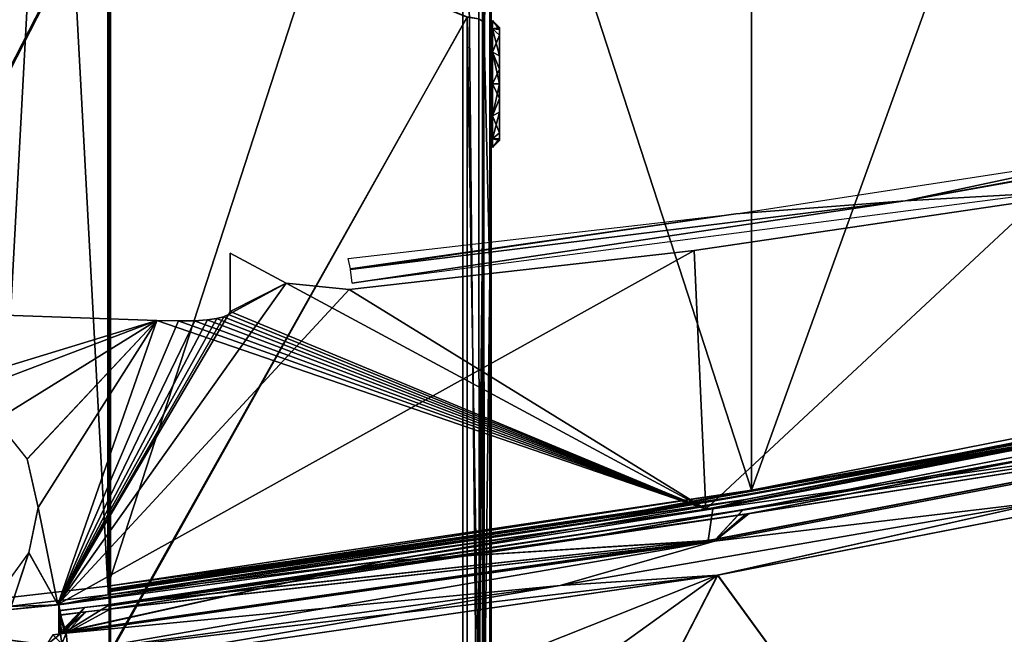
# Model space of a CAD drawing. Header units: millimetres. Extents: x -229 to 223, y -44 to 475.
# Tile 50 of 81: x 34 to 103, y 283 to 327. Entities that reach past the tile are written whole.
import ezdxf

# ---------------------------------------------------------------- set-up
doc = ezdxf.new("R2010")
doc.units = ezdxf.units.MM
doc.header["$LTSCALE"] = 52.148148
for name, color, linetype in [('106', 7, 'CONTINUOUS'), ('107', 7, 'CONTINUOUS'), ('108', 7, 'CONTINUOUS'), ('109', 7, 'CONTINUOUS'), ('130', 7, 'CONTINUOUS'), ('137', 7, 'CONTINUOUS'), ('156', 7, 'CONTINUOUS'), ('163', 7, 'CONTINUOUS'), ('164', 7, 'CONTINUOUS'), ('165', 7, 'CONTINUOUS'), ('198', 7, 'CONTINUOUS'), ('590', 7, 'CONTINUOUS'), ('606', 7, 'CONTINUOUS'), ('607', 7, 'CONTINUOUS'), ('611', 7, 'CONTINUOUS'), ('612', 7, 'CONTINUOUS'), ('613', 7, 'CONTINUOUS'), ('614', 7, 'CONTINUOUS'), ('616', 7, 'CONTINUOUS'), ('619', 7, 'CONTINUOUS'), ('622', 7, 'CONTINUOUS'), ('623', 7, 'CONTINUOUS'), ('624', 7, 'CONTINUOUS'), ('625', 7, 'CONTINUOUS'), ('635', 7, 'CONTINUOUS'), ('636', 7, 'CONTINUOUS'), ('637', 7, 'CONTINUOUS'), ('640', 7, 'CONTINUOUS'), ('675', 7, 'CONTINUOUS'), ('676', 7, 'CONTINUOUS'), ('677', 7, 'CONTINUOUS'), ('678', 7, 'CONTINUOUS'), ('683', 7, 'CONTINUOUS'), ('685', 7, 'CONTINUOUS'), ('701', 7, 'CONTINUOUS'), ('719', 7, 'CONTINUOUS'), ('721', 7, 'CONTINUOUS'), ('722', 7, 'CONTINUOUS'), ('723', 7, 'CONTINUOUS'), ('87', 7, 'CONTINUOUS'), ('88', 7, 'CONTINUOUS'), ('89', 7, 'CONTINUOUS'), ('91', 7, 'CONTINUOUS'), ('94', 7, 'CONTINUOUS')]:
    doc.layers.add(name, color=color, linetype=linetype)

msp = doc.modelspace()

# ---------------------------------------------------------------- linework, layer by layer
at = {"layer": '106', "linetype": 'Continuous'}
for points in [[(67.1, 325.897, -159.25), (67.6, 326, -161.5), (67.1, 326.5, -161.5), (67.1, 325.897, -159.25)], [(67.1, 326.5, -161.5), (67.6, 326, -161.5), (67.6, 325.863, -162.536), (67.1, 326.5, -161.5)], [(67.1, 325.897, -163.75), (67.1, 326.5, -161.5), (67.6, 325.863, -162.536), (67.1, 325.897, -163.75)], [(67.6, 325.863, -160.464), (67.6, 326, -161.5), (67.1, 325.897, -159.25), (67.6, 325.863, -160.464)], [(67.6, 325.464, -159.499), (67.6, 325.863, -160.464), (67.1, 325.897, -159.25), (67.6, 325.464, -159.499)], [(67.1, 324.25, -157.603), (67.6, 325.464, -159.499), (67.1, 325.897, -159.25), (67.1, 324.25, -157.603)], [(67.1, 324.25, -165.397), (67.1, 325.897, -163.75), (67.6, 324.001, -164.964), (67.1, 324.25, -165.397)], [(67.6, 324.001, -164.964), (67.1, 325.897, -163.75), (67.6, 325.464, -163.501), (67.6, 324.001, -164.964)], [(67.6, 325.464, -163.501), (67.1, 325.897, -163.75), (67.6, 325.863, -162.536), (67.6, 325.464, -163.501)], [(67.6, 324.001, -158.036), (67.6, 325.464, -159.499), (67.1, 324.25, -157.603), (67.6, 324.001, -158.036)], [(67.6, 323.036, -157.637), (67.6, 324.001, -158.036), (67.1, 324.25, -157.603), (67.6, 323.036, -157.637)], [(67.1, 322, -157), (67.6, 323.036, -157.637), (67.1, 324.25, -157.603), (67.1, 322, -157)], [(67.1, 322, -166), (67.1, 324.25, -165.397), (67.6, 322, -165.5), (67.1, 322, -166)], [(67.6, 322, -165.5), (67.1, 324.25, -165.397), (67.6, 323.036, -165.363), (67.6, 322, -165.5)], [(67.6, 323.036, -165.363), (67.1, 324.25, -165.397), (67.6, 324.001, -164.964), (67.6, 323.036, -165.363)], [(67.6, 322, -157.5), (67.6, 323.036, -157.637), (67.1, 322, -157), (67.6, 322, -157.5)]]:
    msp.add_3dface(points, dxfattribs=at)
at = {"layer": '107', "linetype": 'Continuous'}
for points in [[(67.6, 326, -161.5), (67.6, 325.863, -160.464), (67.6, 325.863, -162.536), (67.6, 326, -161.5)], [(67.6, 325.863, -160.464), (67.6, 325.464, -159.499), (67.6, 325.863, -162.536), (67.6, 325.863, -160.464)], [(67.6, 325.464, -159.499), (67.6, 325.464, -163.501), (67.6, 325.863, -162.536), (67.6, 325.464, -159.499)], [(67.6, 325.464, -159.499), (67.6, 324.001, -158.036), (67.6, 325.464, -163.501), (67.6, 325.464, -159.499)], [(67.6, 324.001, -158.036), (67.6, 324.001, -164.964), (67.6, 325.464, -163.501), (67.6, 324.001, -158.036)], [(67.6, 324.001, -158.036), (67.6, 323.036, -157.637), (67.6, 324.001, -164.964), (67.6, 324.001, -158.036)], [(67.6, 323.036, -157.637), (67.6, 323.036, -165.363), (67.6, 324.001, -164.964), (67.6, 323.036, -157.637)], [(67.6, 323.036, -157.637), (67.6, 322, -157.5), (67.6, 323.036, -165.363), (67.6, 323.036, -157.637)], [(67.6, 322, -157.5), (67.6, 322, -165.5), (67.6, 323.036, -165.363), (67.6, 322, -157.5)], [(67.6, 322, -165.5), (67.6, 322, -157.5), (67.6, 320.964, -157.637), (67.6, 322, -165.5)], [(67.6, 320.964, -165.363), (67.6, 322, -165.5), (67.6, 320.964, -157.637), (67.6, 320.964, -165.363)], [(67.6, 319.999, -164.964), (67.6, 320.964, -165.363), (67.6, 319.999, -158.036), (67.6, 319.999, -164.964)], [(67.6, 319.999, -158.036), (67.6, 320.964, -165.363), (67.6, 320.964, -157.637), (67.6, 319.999, -158.036)], [(67.6, 318.536, -163.501), (67.6, 319.999, -164.964), (67.6, 318.536, -159.499), (67.6, 318.536, -163.501)], [(67.6, 318.536, -159.499), (67.6, 319.999, -164.964), (67.6, 319.999, -158.036), (67.6, 318.536, -159.499)], [(67.6, 318.137, -162.536), (67.6, 318.536, -163.501), (67.6, 318.137, -160.464), (67.6, 318.137, -162.536)], [(67.6, 318.137, -160.464), (67.6, 318.536, -163.501), (67.6, 318.536, -159.499), (67.6, 318.137, -160.464)], [(67.6, 318, -161.5), (67.6, 318.137, -162.536), (67.6, 318.137, -160.464), (67.6, 318, -161.5)]]:
    msp.add_3dface(points, dxfattribs=at)
at = {"layer": '108', "linetype": 'Continuous'}
for points in [[(67.6, 322, -157.5), (67.1, 322, -157), (67.1, 319.75, -157.603), (67.6, 322, -157.5)], [(67.6, 320.964, -157.637), (67.6, 322, -157.5), (67.1, 319.75, -157.603), (67.6, 320.964, -157.637)], [(67.1, 322, -166), (67.6, 322, -165.5), (67.6, 320.964, -165.363), (67.1, 322, -166)], [(67.1, 322, -166), (67.6, 320.964, -165.363), (67.1, 319.75, -165.397), (67.1, 322, -166)], [(67.6, 320.964, -165.363), (67.6, 319.999, -164.964), (67.1, 319.75, -165.397), (67.6, 320.964, -165.363)], [(67.6, 319.999, -158.036), (67.6, 320.964, -157.637), (67.1, 319.75, -157.603), (67.6, 319.999, -158.036)], [(67.6, 319.999, -164.964), (67.6, 318.536, -163.501), (67.1, 319.75, -165.397), (67.6, 319.999, -164.964)], [(67.6, 318.536, -159.499), (67.6, 319.999, -158.036), (67.1, 318.103, -159.25), (67.6, 318.536, -159.499)], [(67.1, 318.103, -159.25), (67.6, 319.999, -158.036), (67.1, 319.75, -157.603), (67.1, 318.103, -159.25)], [(67.1, 319.75, -165.397), (67.6, 318.536, -163.501), (67.1, 318.103, -163.75), (67.1, 319.75, -165.397)], [(67.6, 318.536, -163.501), (67.6, 318.137, -162.536), (67.1, 318.103, -163.75), (67.6, 318.536, -163.501)], [(67.6, 318.137, -160.464), (67.6, 318.536, -159.499), (67.1, 318.103, -159.25), (67.6, 318.137, -160.464)], [(67.6, 318.137, -162.536), (67.6, 318, -161.5), (67.1, 318.103, -163.75), (67.6, 318.137, -162.536)], [(67.6, 318, -161.5), (67.6, 318.137, -160.464), (67.1, 317.5, -161.5), (67.6, 318, -161.5)], [(67.1, 317.5, -161.5), (67.6, 318.137, -160.464), (67.1, 318.103, -159.25), (67.1, 317.5, -161.5)], [(67.1, 318.103, -163.75), (67.6, 318, -161.5), (67.1, 317.5, -161.5), (67.1, 318.103, -163.75)]]:
    msp.add_3dface(points, dxfattribs=at)
at = {"layer": '109', "linetype": 'Continuous'}
for points in [[(13.503, 341.995, 215.581), (13.503, 285.139, 227.117), (40.038, 336.865, 212.139), (13.503, 341.995, 215.581)], [(40.038, 336.865, 212.139), (13.503, 285.139, 227.117), (40.038, 281.694, 223.035), (40.038, 336.865, 212.139)], [(40.038, 336.865, 212.139), (40.038, 281.694, 223.035), (65.32, 326.752, 205.329), (40.038, 336.865, 212.139)], [(65.32, 326.752, 205.329), (40.038, 281.694, 223.035), (65.32, 275.698, 214.89), (65.32, 326.752, 205.329)], [(13.503, 285.139, 227.117), (13.503, 227.497, 233.687), (40.038, 281.694, 223.035), (13.503, 285.139, 227.117)]]:
    msp.add_3dface(points, dxfattribs=at)
at = {"layer": '130', "linetype": 'Continuous'}
for points in [[(66.492, 326.375, 203.631), (66.912, 369.155, 180.994), (66.474, 376.377, 190.103), (66.492, 326.375, 203.631)], [(66.923, 308.408, 196.425), (66.912, 369.155, 180.994), (66.492, 326.375, 203.631), (66.923, 308.408, 196.425)], [(66.509, 275.455, 213.163), (66.923, 308.408, 196.425), (66.492, 326.375, 203.631), (66.509, 275.455, 213.163)], [(66.934, 246.45, 205.871), (66.923, 308.408, 196.425), (66.509, 275.455, 213.163), (66.934, 246.45, 205.871)]]:
    msp.add_3dface(points, dxfattribs=at)
at = {"layer": '137', "linetype": 'Continuous'}
for points in [[(66.492, 326.375, 203.631), (66.474, 376.377, 190.103), (66.146, 326.602, 204.644), (66.492, 326.375, 203.631)], [(65.32, 326.752, 205.329), (65.32, 275.698, 214.89), (66.154, 275.606, 214.191), (65.32, 326.752, 205.329)], [(66.146, 326.602, 204.644), (65.32, 326.752, 205.329), (66.154, 275.606, 214.191), (66.146, 326.602, 204.644)], [(66.492, 326.375, 203.631), (66.146, 326.602, 204.644), (66.154, 275.606, 214.191), (66.492, 326.375, 203.631)], [(66.509, 275.455, 213.163), (66.492, 326.375, 203.631), (66.154, 275.606, 214.191), (66.509, 275.455, 213.163)]]:
    msp.add_3dface(points, dxfattribs=at)
at = {"layer": '156', "linetype": 'Continuous'}
for points in [[(66.4, 338.97, 189.449), (66.4, 308.41, 196.424), (66.458, 337.899, 187.451), (66.4, 338.97, 189.449)], [(66.458, 337.899, 187.451), (66.4, 308.41, 196.424), (66.458, 306.902, 194.484), (66.458, 337.899, 187.451)], [(66.4, 308.41, 196.424), (66.4, 277.547, 201.902), (66.458, 306.902, 194.484), (66.4, 308.41, 196.424)], [(66.458, 306.902, 194.484), (66.4, 277.547, 201.902), (66.458, 275.594, 199.972), (66.458, 306.902, 194.484)]]:
    msp.add_3dface(points, dxfattribs=at)
at = {"layer": '163', "linetype": 'Continuous'}
for points in [[(13.422, 342.017, -215.583), (39.96, 336.872, -212.159), (13.422, 285.154, -227.121), (13.422, 342.017, -215.583)], [(39.96, 336.872, -212.159), (39.96, 281.697, -223.055), (13.422, 285.154, -227.121), (39.96, 336.872, -212.159)], [(39.96, 281.697, -223.055), (39.96, 336.872, -212.159), (65.319, 326.739, -205.332), (39.96, 281.697, -223.055)], [(65.319, 275.684, -214.893), (39.96, 281.697, -223.055), (65.319, 326.739, -205.332), (65.319, 275.684, -214.893)], [(13.422, 285.154, -227.121), (39.96, 281.697, -223.055), (13.422, 227.506, -233.693), (13.422, 285.154, -227.121)]]:
    msp.add_3dface(points, dxfattribs=at)
at = {"layer": '164', "linetype": 'Continuous'}
for points in [[(66.136, 376.688, -191.09), (66.474, 376.376, -190.103), (66.492, 326.376, -203.631), (66.136, 376.688, -191.09)], [(66.148, 326.605, -204.641), (66.136, 376.688, -191.09), (66.492, 326.376, -203.631), (66.148, 326.605, -204.641)], [(65.319, 275.684, -214.893), (65.319, 326.739, -205.332), (66.155, 275.61, -214.188), (65.319, 275.684, -214.893)], [(65.319, 326.739, -205.332), (66.148, 326.605, -204.641), (66.155, 275.61, -214.188), (65.319, 326.739, -205.332)], [(66.155, 275.61, -214.188), (66.148, 326.605, -204.641), (66.492, 326.376, -203.631), (66.155, 275.61, -214.188)], [(66.509, 275.455, -213.163), (66.155, 275.61, -214.188), (66.492, 326.376, -203.631), (66.509, 275.455, -213.163)]]:
    msp.add_3dface(points, dxfattribs=at)
at = {"layer": '165', "linetype": 'Continuous'}
for points in [[(66.492, 326.376, -203.631), (66.474, 376.376, -190.103), (66.912, 369.154, -180.994), (66.492, 326.376, -203.631)], [(66.923, 308.408, -196.425), (66.492, 326.376, -203.631), (66.912, 369.154, -180.994), (66.923, 308.408, -196.425)], [(66.509, 275.455, -213.163), (66.492, 326.376, -203.631), (66.923, 308.408, -196.425), (66.509, 275.455, -213.163)], [(66.934, 246.45, -205.872), (66.509, 275.455, -213.163), (66.923, 308.408, -196.425), (66.934, 246.45, -205.872)]]:
    msp.add_3dface(points, dxfattribs=at)
at = {"layer": '198', "linetype": 'Continuous'}
for points in [[(66.4, 308.41, -196.424), (66.4, 338.97, -189.449), (66.458, 337.899, -187.451), (66.4, 308.41, -196.424)], [(66.458, 306.902, -194.484), (66.4, 308.41, -196.424), (66.458, 337.899, -187.451), (66.458, 306.902, -194.484)], [(66.4, 277.547, -201.902), (66.4, 308.41, -196.424), (66.458, 306.902, -194.484), (66.4, 277.547, -201.902)], [(66.458, 275.594, -199.972), (66.4, 277.547, -201.902), (66.458, 306.902, -194.484), (66.458, 275.594, -199.972)]]:
    msp.add_3dface(points, dxfattribs=at)
at = {"layer": '590', "linetype": 'Continuous'}
for points in [[(88.988, 264.093, 0), (201.549, 281.921), (201.549, 284.093, 18.291), (88.988, 264.093, 0)], [(88.988, 264.093, 0), (201.549, 284.093, 18.291), (89.239, 264.156, 2.106), (88.988, 264.093, 0)], [(89.239, 264.156, 2.106), (201.549, 284.093, 18.291), (90.229, 264.395, 4.495), (89.239, 264.156, 2.106)], [(90.229, 264.395, 4.495), (201.549, 284.093, 18.291), (92.173, 264.866, 7.152), (90.229, 264.395, 4.495)], [(92.173, 264.866, 7.152), (201.549, 284.093, 18.291), (95.176, 265.602, 10.005), (92.173, 264.866, 7.152)], [(95.176, 265.602, 10.005), (201.549, 284.093, 18.291), (99.321, 266.637, 13.051), (95.176, 265.602, 10.005)], [(99.321, 266.637, 13.051), (201.549, 284.093, 18.291), (104.72, 268.022, 16.324), (99.321, 266.637, 13.051)]]:
    msp.add_3dface(points, dxfattribs=at)
at = {"layer": '606', "linetype": 'Continuous'}
for points in [[(129.709, 300.286, -118.461), (128.163, 298.289, -118.774), (85.057, 291.532, -127.358), (129.709, 300.286, -118.461)], [(128.163, 298.289, -118.774), (82.831, 289.621, -127.648), (85.057, 291.532, -127.358), (128.163, 298.289, -118.774)], [(82.831, 289.621, -127.648), (40.061, 284.829, -132.515), (85.057, 291.532, -127.358), (82.831, 289.621, -127.648)], [(36.903, 283.103, -132.689), (40.061, 284.829, -132.515), (82.831, 289.621, -127.648), (36.903, 283.103, -132.689)], [(36.517, 284.392, -132.762), (38.289, 284.611, -132.641), (36.514, 283.058, -132.715), (36.517, 284.392, -132.762)], [(36.514, 283.058, -132.715), (38.289, 284.611, -132.641), (36.903, 283.103, -132.689), (36.514, 283.058, -132.715)], [(38.289, 284.611, -132.641), (40.061, 284.829, -132.515), (36.903, 283.103, -132.689), (38.289, 284.611, -132.641)]]:
    msp.add_3dface(points, dxfattribs=at)
at = {"layer": '607', "linetype": 'Continuous'}
for points in [[(129.667, 300.607, -118.147), (108.106, 296.019, -123.155), (85.17, 291.879, -127.029), (129.667, 300.607, -118.147)], [(129.709, 300.286, -118.461), (85.057, 291.532, -127.358), (108.106, 296.019, -123.155), (129.709, 300.286, -118.461)], [(108.106, 296.019, -123.155), (85.057, 291.532, -127.358), (74.301, 289.968, -128.847), (108.106, 296.019, -123.155)], [(108.106, 296.019, -123.155), (74.301, 289.968, -128.847), (85.17, 291.879, -127.029), (108.106, 296.019, -123.155)], [(40, 285.137, -132.216), (85.17, 291.879, -127.029), (40.026, 285.052, -132.428), (40, 285.137, -132.216)], [(85.17, 291.879, -127.029), (40.027, 285.046, -132.433), (40.026, 285.052, -132.428), (85.17, 291.879, -127.029)], [(74.301, 289.968, -128.847), (40.027, 285.046, -132.433), (85.17, 291.879, -127.029), (74.301, 289.968, -128.847)], [(85.057, 291.532, -127.358), (40.061, 284.829, -132.515), (74.301, 289.968, -128.847), (85.057, 291.532, -127.358)], [(74.301, 289.968, -128.847), (40.061, 284.829, -132.515), (40.027, 285.046, -132.433), (74.301, 289.968, -128.847)]]:
    msp.add_3dface(points, dxfattribs=at)
at = {"layer": '611', "linetype": 'Continuous'}
for points in [[(85.165, 291.878, 127.03), (108.106, 296.019, 123.155), (129.662, 300.606, 118.148), (85.165, 291.878, 127.03)], [(129.83, 300.309, 118.431), (108.106, 296.019, 123.155), (85.294, 291.578, 127.321), (129.83, 300.309, 118.431)], [(108.106, 296.019, 123.155), (74.301, 289.968, 128.847), (85.294, 291.578, 127.321), (108.106, 296.019, 123.155)], [(74.301, 289.968, 128.847), (108.106, 296.019, 123.155), (85.165, 291.878, 127.03), (74.301, 289.968, 128.847)], [(40, 285.137, 132.216), (74.301, 289.968, 128.847), (85.165, 291.878, 127.03), (40, 285.137, 132.216)], [(40.027, 285.046, 132.433), (40.062, 284.82, 132.514), (85.294, 291.578, 127.321), (40.027, 285.046, 132.433)], [(74.301, 289.968, 128.847), (40.027, 285.046, 132.433), (85.294, 291.578, 127.321), (74.301, 289.968, 128.847)], [(74.301, 289.968, 128.847), (40, 285.137, 132.216), (40.026, 285.052, 132.428), (74.301, 289.968, 128.847)], [(40.027, 285.046, 132.433), (74.301, 289.968, 128.847), (40.026, 285.052, 132.428), (40.027, 285.046, 132.433)]]:
    msp.add_3dface(points, dxfattribs=at)
at = {"layer": '612', "linetype": 'Continuous'}
for points in [[(129.83, 300.309, 118.431), (85.294, 291.578, 127.321), (128.16, 298.289, 118.775), (129.83, 300.309, 118.431)], [(128.16, 298.289, 118.775), (85.294, 291.578, 127.321), (82.827, 289.62, 127.648), (128.16, 298.289, 118.775)], [(85.294, 291.578, 127.321), (40.062, 284.82, 132.514), (82.827, 289.62, 127.648), (85.294, 291.578, 127.321)], [(36.903, 283.103, 132.689), (82.827, 289.62, 127.648), (38.289, 284.61, 132.641), (36.903, 283.103, 132.689)], [(82.827, 289.62, 127.648), (40.062, 284.82, 132.514), (38.289, 284.61, 132.641), (82.827, 289.62, 127.648)], [(36.517, 284.399, 132.762), (36.903, 283.103, 132.689), (38.289, 284.61, 132.641), (36.517, 284.399, 132.762)], [(36.514, 283.058, 132.715), (36.903, 283.103, 132.689), (36.517, 284.399, 132.762), (36.514, 283.058, 132.715)]]:
    msp.add_3dface(points, dxfattribs=at)
at = {"layer": '613', "linetype": 'Continuous'}
for points in [[(128.16, 298.289, 118.775), (82.827, 289.62, 127.648), (106.286, 292.43, 123.246), (128.16, 298.289, 118.775)], [(83.056, 287.222, 126.672), (128.403, 296.075, 117.897), (106.286, 292.43, 123.246), (83.056, 287.222, 126.672)], [(82.827, 289.62, 127.648), (71.903, 286.476, 128.901), (106.286, 292.43, 123.246), (82.827, 289.62, 127.648)], [(71.903, 286.476, 128.901), (83.056, 287.222, 126.672), (106.286, 292.43, 123.246), (71.903, 286.476, 128.901)], [(82.827, 289.62, 127.648), (36.903, 283.103, 132.689), (71.903, 286.476, 128.901), (82.827, 289.62, 127.648)], [(37.133, 280.55, 131.614), (83.056, 287.222, 126.672), (37.045, 281.732, 132.381), (37.133, 280.55, 131.614)], [(37.045, 281.732, 132.381), (83.056, 287.222, 126.672), (71.903, 286.476, 128.901), (37.045, 281.732, 132.381)], [(36.903, 283.103, 132.689), (37.045, 281.732, 132.381), (71.903, 286.476, 128.901), (36.903, 283.103, 132.689)]]:
    msp.add_3dface(points, dxfattribs=at)
at = {"layer": '614', "linetype": 'Continuous'}
for points in [[(94.781, 271.114, 106.852), (128.403, 296.075, 117.897), (83.056, 287.222, 126.672), (94.781, 271.114, 106.852)], [(94.781, 271.114, 106.852), (136.857, 282.2, 101.424), (128.403, 296.075, 117.897), (94.781, 271.114, 106.852)], [(72.465, 266.641, 108.784), (83.056, 287.222, 126.672), (37.133, 280.55, 131.614), (72.465, 266.641, 108.784)], [(72.465, 266.641, 108.784), (94.781, 271.114, 106.852), (83.056, 287.222, 126.672), (72.465, 266.641, 108.784)]]:
    msp.add_3dface(points, dxfattribs=at)
at = {"layer": '616', "linetype": 'Continuous'}
for points in [[(36.591, 282.354, 132.622), (36.514, 283.058, 132.715), (35.473, 282.223, 132.695), (36.591, 282.354, 132.622)], [(35.473, 282.223, 132.695), (36.514, 283.058, 132.715), (35.956, 282.993, 132.752), (35.473, 282.223, 132.695)]]:
    msp.add_3dface(points, dxfattribs=at)
at = {"layer": '619', "linetype": 'Continuous'}
for points in [[(36.903, 283.103, 132.689), (36.514, 283.058, 132.715), (36.591, 282.354, 132.622), (36.903, 283.103, 132.689)], [(37.045, 281.732, 132.381), (36.903, 283.103, 132.689), (36.591, 282.354, 132.622), (37.045, 281.732, 132.381)]]:
    msp.add_3dface(points, dxfattribs=at)
at = {"layer": '622', "linetype": 'Continuous'}
for points in [[(128.392, 296.075, -117.901), (94.764, 271.11, -106.854), (83.048, 287.221, -126.673), (128.392, 296.075, -117.901)], [(136.841, 282.195, -101.427), (94.764, 271.11, -106.854), (128.392, 296.075, -117.901), (136.841, 282.195, -101.427)], [(37.133, 280.55, -131.614), (83.048, 287.221, -126.673), (43.124, 271.341, -121.268), (37.133, 280.55, -131.614)], [(83.048, 287.221, -126.673), (49.352, 262.97, -110.105), (43.124, 271.341, -121.268), (83.048, 287.221, -126.673)], [(72.454, 266.639, -108.785), (49.352, 262.97, -110.105), (83.048, 287.221, -126.673), (72.454, 266.639, -108.785)], [(94.764, 271.11, -106.854), (72.454, 266.639, -108.785), (83.048, 287.221, -126.673), (94.764, 271.11, -106.854)]]:
    msp.add_3dface(points, dxfattribs=at)
at = {"layer": '623', "linetype": 'Continuous'}
for points in [[(82.831, 289.621, -127.648), (128.163, 298.289, -118.774), (106.286, 292.43, -123.246), (82.831, 289.621, -127.648)], [(128.392, 296.075, -117.901), (83.048, 287.221, -126.673), (106.286, 292.43, -123.246), (128.392, 296.075, -117.901)], [(82.831, 289.621, -127.648), (106.286, 292.43, -123.246), (71.903, 286.476, -128.901), (82.831, 289.621, -127.648)], [(106.286, 292.43, -123.246), (83.048, 287.221, -126.673), (71.903, 286.476, -128.901), (106.286, 292.43, -123.246)], [(36.903, 283.103, -132.689), (82.831, 289.621, -127.648), (37.045, 281.732, -132.381), (36.903, 283.103, -132.689)], [(82.831, 289.621, -127.648), (71.903, 286.476, -128.901), (37.045, 281.732, -132.381), (82.831, 289.621, -127.648)], [(83.048, 287.221, -126.673), (37.133, 280.55, -131.614), (71.903, 286.476, -128.901), (83.048, 287.221, -126.673)], [(71.903, 286.476, -128.901), (37.133, 280.55, -131.614), (37.045, 281.732, -132.381), (71.903, 286.476, -128.901)]]:
    msp.add_3dface(points, dxfattribs=at)
at = {"layer": '624', "linetype": 'Continuous'}
for points in [[(36.514, 283.058, -132.715), (36.903, 283.103, -132.689), (36.591, 282.354, -132.622), (36.514, 283.058, -132.715)], [(36.903, 283.103, -132.689), (37.045, 281.732, -132.381), (36.591, 282.354, -132.622), (36.903, 283.103, -132.689)]]:
    msp.add_3dface(points, dxfattribs=at)
at = {"layer": '625', "linetype": 'Continuous'}
msp.add_3dface([(36.514, 283.058, -132.715), (36.591, 282.354, -132.622), (35.956, 282.993, -132.752), (36.514, 283.058, -132.715)], dxfattribs=at)
at = {"layer": '635', "linetype": 'Continuous'}
for points in [[(84.802, 291.816, 125.788), (129.086, 300.479, 116.973), (128.417, 298.484, 117.068), (84.802, 291.816, 125.788)], [(82.906, 289.731, 126.019), (84.802, 291.816, 125.788), (128.417, 298.484, 117.068), (82.906, 289.731, 126.019)], [(40, 285.137, 130.924), (84.802, 291.816, 125.788), (82.906, 289.731, 126.019), (40, 285.137, 130.924)], [(36.789, 283.16, 131.094), (40, 285.137, 130.924), (82.906, 289.731, 126.019), (36.789, 283.16, 131.094)], [(36.405, 284.693, 131.176), (38.203, 284.916, 131.053), (36.401, 283.113, 131.12), (36.405, 284.693, 131.176)], [(36.401, 283.113, 131.12), (38.203, 284.916, 131.053), (36.596, 283.136, 131.107), (36.401, 283.113, 131.12)], [(36.596, 283.136, 131.107), (38.203, 284.916, 131.053), (36.789, 283.16, 131.094), (36.596, 283.136, 131.107)], [(38.203, 284.916, 131.053), (40, 285.137, 130.924), (36.789, 283.16, 131.094), (38.203, 284.916, 131.053)]]:
    msp.add_3dface(points, dxfattribs=at)
at = {"layer": '636', "linetype": 'Continuous'}
for points in [[(84.827, 291.82, -125.784), (128.413, 298.483, -117.069), (129.11, 300.485, -116.967), (84.827, 291.82, -125.784)], [(82.903, 289.73, -126.019), (128.413, 298.483, -117.069), (84.827, 291.82, -125.784), (82.903, 289.73, -126.019)], [(40, 285.141, -130.924), (82.903, 289.73, -126.019), (84.827, 291.82, -125.784), (40, 285.141, -130.924)], [(36.789, 283.159, -131.094), (82.903, 289.73, -126.019), (38.203, 284.915, -131.053), (36.789, 283.159, -131.094)], [(38.203, 284.915, -131.053), (82.903, 289.73, -126.019), (40, 285.141, -130.924), (38.203, 284.915, -131.053)], [(36.401, 283.112, -131.12), (36.789, 283.159, -131.094), (36.405, 284.701, -131.176), (36.401, 283.112, -131.12)], [(36.405, 284.701, -131.176), (36.789, 283.159, -131.094), (38.203, 284.915, -131.053), (36.405, 284.701, -131.176)]]:
    msp.add_3dface(points, dxfattribs=at)
at = {"layer": '637', "linetype": 'Continuous'}
for points in [[(31.866, 434.498, -133.076), (39.86, 433.573, -132.554), (31.866, 285.502, -133.076), (31.866, 434.498, -133.076)], [(31.866, 285.502, -133.076), (39.86, 433.573, -132.554), (39.86, 286.427, -132.554), (31.866, 285.502, -133.076)], [(39.86, 433.573, -132.554), (85.444, 426.761, -127.323), (39.86, 286.427, -132.554), (39.86, 433.573, -132.554)], [(39.86, 286.427, -132.554), (85.444, 426.761, -127.323), (85.447, 293.24, -127.322), (39.86, 286.427, -132.554)], [(85.444, 426.761, -127.323), (130.47, 417.902, -118.301), (85.447, 293.24, -127.322), (85.444, 426.761, -127.323)], [(85.447, 293.24, -127.322), (130.47, 417.902, -118.301), (130.474, 302.099, -118.3), (85.447, 293.24, -127.322)]]:
    msp.add_3dface(points, dxfattribs=at)
at = {"layer": '640', "linetype": 'Continuous'}
for points in [[(85.447, 293.24, -127.322), (130.474, 302.099, -118.3), (108.568, 297.311, -123.092), (85.447, 293.24, -127.322)], [(85.406, 292.935, -127.033), (108.568, 297.311, -123.092), (130.422, 301.797, -118.02), (85.406, 292.935, -127.033)], [(85.447, 293.24, -127.322), (108.568, 297.311, -123.092), (74.462, 291.187, -128.847), (85.447, 293.24, -127.322)], [(74.462, 291.187, -128.847), (108.568, 297.311, -123.092), (85.406, 292.935, -127.033), (74.462, 291.187, -128.847)], [(39.86, 286.427, -132.554), (85.447, 293.24, -127.322), (39.879, 286.221, -132.469), (39.86, 286.427, -132.554)], [(39.875, 286.129, -132.255), (74.462, 291.187, -128.847), (85.406, 292.935, -127.033), (39.875, 286.129, -132.255)], [(85.447, 293.24, -127.322), (74.462, 291.187, -128.847), (39.879, 286.214, -132.462), (85.447, 293.24, -127.322)], [(85.447, 293.24, -127.322), (39.879, 286.214, -132.462), (39.879, 286.221, -132.469), (85.447, 293.24, -127.322)], [(39.879, 286.214, -132.462), (74.462, 291.187, -128.847), (39.875, 286.129, -132.255), (39.879, 286.214, -132.462)]]:
    msp.add_3dface(points, dxfattribs=at)
at = {"layer": '675', "linetype": 'Continuous'}
for points in [[(129.595, 301.615, -116.958), (107.884, 297.005, -121.564), (84.991, 292.863, -125.863), (129.595, 301.615, -116.958)], [(85.035, 292.576, -125.565), (107.884, 297.005, -121.564), (129.627, 301.329, -116.654), (85.035, 292.576, -125.565)], [(74.112, 290.957, -127.251), (107.884, 297.005, -121.564), (85.035, 292.576, -125.565), (74.112, 290.957, -127.251)], [(107.884, 297.005, -121.564), (74.112, 290.957, -127.251), (84.991, 292.863, -125.863), (107.884, 297.005, -121.564)], [(74.112, 290.957, -127.251), (39.871, 286.038, -130.832), (84.991, 292.863, -125.863), (74.112, 290.957, -127.251)], [(84.991, 292.863, -125.863), (39.871, 286.038, -130.832), (39.871, 286.045, -130.839), (84.991, 292.863, -125.863)], [(39.874, 286.129, -131.037), (84.991, 292.863, -125.863), (39.871, 286.045, -130.839), (39.874, 286.129, -131.037)], [(39.891, 285.832, -130.747), (74.112, 290.957, -127.251), (85.035, 292.576, -125.565), (39.891, 285.832, -130.747)], [(39.871, 286.038, -130.832), (74.112, 290.957, -127.251), (39.891, 285.832, -130.747), (39.871, 286.038, -130.832)]]:
    msp.add_3dface(points, dxfattribs=at)
at = {"layer": '676', "linetype": 'Continuous'}
for points in [[(85.035, 292.576, -125.565), (129.627, 301.329, -116.654), (128.434, 300.84, -116.943), (85.035, 292.576, -125.565)], [(82.708, 291.917, -125.925), (85.035, 292.576, -125.565), (128.434, 300.84, -116.943), (82.708, 291.917, -125.925)], [(39.891, 285.832, -130.747), (85.035, 292.576, -125.565), (59.531, 288.235, -128.958), (39.891, 285.832, -130.747)], [(59.531, 288.235, -128.958), (85.035, 292.576, -125.565), (82.708, 291.917, -125.925), (59.531, 288.235, -128.958)], [(36.393, 285.12, -130.991), (39.891, 285.832, -130.747), (59.531, 288.235, -128.958), (36.393, 285.12, -130.991)], [(32.766, 284.999, -131.22), (39.891, 285.832, -130.747), (36.393, 285.12, -130.991), (32.766, 284.999, -131.22)], [(31.02, 284.585, -131.322), (32.766, 284.999, -131.22), (36.393, 285.12, -130.991), (31.02, 284.585, -131.322)]]:
    msp.add_3dface(points, dxfattribs=at)
at = {"layer": '677', "linetype": 'Continuous'}
for points in [[(82.708, 291.917, -125.925), (128.434, 300.84, -116.943), (127.414, 298.283, -117.104), (82.708, 291.917, -125.925)], [(82.39, 289.657, -125.895), (82.708, 291.917, -125.925), (127.414, 298.283, -117.104), (82.39, 289.657, -125.895)], [(59.531, 288.235, -128.958), (82.708, 291.917, -125.925), (82.39, 289.657, -125.895), (59.531, 288.235, -128.958)], [(36.775, 283.167, -130.895), (59.531, 288.235, -128.958), (82.39, 289.657, -125.895), (36.775, 283.167, -130.895)], [(36.393, 285.12, -130.991), (59.531, 288.235, -128.958), (36.387, 283.12, -130.921), (36.393, 285.12, -130.991)], [(36.387, 283.12, -130.921), (59.531, 288.235, -128.958), (36.581, 283.143, -130.908), (36.387, 283.12, -130.921)], [(36.581, 283.143, -130.908), (59.531, 288.235, -128.958), (36.775, 283.167, -130.895), (36.581, 283.143, -130.908)]]:
    msp.add_3dface(points, dxfattribs=at)
at = {"layer": '678', "linetype": 'Continuous'}
for points in [[(81.379, 310.213, -125.115), (82.215, 291.877, -124.988), (105.723, 313.794, -120.89), (81.379, 310.213, -125.115)], [(82.215, 291.877, -124.988), (127.533, 300.711, -116.131), (105.723, 313.794, -120.89), (82.215, 291.877, -124.988)], [(48.527, 310.024, -129.044), (48.527, 305.893, -129.044), (52.486, 307.898, -128.677), (48.527, 310.024, -129.044)], [(56.951, 307.437, -128.228), (82.215, 291.877, -124.988), (81.379, 310.213, -125.115), (56.951, 307.437, -128.228)], [(48.527, 305.893, -129.044), (82.215, 291.877, -124.988), (52.486, 307.898, -128.677), (48.527, 305.893, -129.044)], [(52.486, 307.898, -128.677), (82.215, 291.877, -124.988), (56.951, 307.437, -128.228), (52.486, 307.898, -128.677)], [(21.682, 306.001, -130.77), (31.934, 298.199, -130.267), (43.331, 305.256, -129.482), (21.682, 306.001, -130.77)], [(47.566, 305.384, -129.129), (82.215, 291.877, -124.988), (48.06, 305.506, -129.085), (47.566, 305.384, -129.129)], [(48.06, 305.506, -129.085), (82.215, 291.877, -124.988), (48.396, 305.671, -129.056), (48.06, 305.506, -129.085)], [(48.396, 305.671, -129.056), (82.215, 291.877, -124.988), (48.527, 305.893, -129.044), (48.396, 305.671, -129.056)], [(31.934, 298.199, -130.267), (34.143, 295.439, -130.134), (43.331, 305.256, -129.482), (31.934, 298.199, -130.267)], [(34.143, 295.439, -130.134), (34.931, 292, -130.084), (43.331, 305.256, -129.482), (34.143, 295.439, -130.134)], [(34.931, 292, -130.084), (36.321, 285.137, -129.993), (43.331, 305.256, -129.482), (34.931, 292, -130.084)], [(36.321, 285.137, -129.993), (82.215, 291.877, -124.988), (43.331, 305.256, -129.482), (36.321, 285.137, -129.993)], [(43.331, 305.256, -129.482), (82.215, 291.877, -124.988), (44.845, 305.216, -129.359), (43.331, 305.256, -129.482)], [(44.845, 305.216, -129.359), (82.215, 291.877, -124.988), (46.008, 305.233, -129.262), (44.845, 305.216, -129.359)], [(46.008, 305.233, -129.262), (82.215, 291.877, -124.988), (46.895, 305.293, -129.187), (46.008, 305.233, -129.262)], [(46.895, 305.293, -129.187), (82.215, 291.877, -124.988), (47.566, 305.384, -129.129), (46.895, 305.293, -129.187)], [(34.258, 288.809, -130.127), (36.321, 285.137, -129.993), (34.931, 292, -130.084), (34.258, 288.809, -130.127)], [(32.361, 286.164, -130.242), (32.941, 284.771, -130.208), (34.258, 288.809, -130.127), (32.361, 286.164, -130.242)], [(32.941, 284.771, -130.208), (36.321, 285.137, -129.993), (34.258, 288.809, -130.127), (32.941, 284.771, -130.208)]]:
    msp.add_3dface(points, dxfattribs=at)
at = {"layer": '683', "linetype": 'Continuous'}
for points in [[(96.342, 313.732, -125.228), (134.973, 320.604, -116.886), (106.341, 314.287, -123.622), (96.342, 313.732, -125.228)], [(134.973, 320.604, -116.886), (96.342, 313.732, -125.228), (127.84, 319.468, -118.443), (134.973, 320.604, -116.886)], [(127.84, 319.468, -118.443), (96.342, 313.732, -125.228), (111.682, 316.998, -121.475), (127.84, 319.468, -118.443)], [(111.682, 316.998, -121.475), (96.342, 313.732, -125.228), (84.342, 312.805, -126.455), (111.682, 316.998, -121.475)], [(57.159, 307.897, -131.022), (96.342, 313.732, -125.228), (106.341, 314.287, -123.622), (57.159, 307.897, -131.022)], [(57.04, 308.866, -130.78), (96.342, 313.732, -125.228), (57.159, 307.897, -131.022), (57.04, 308.866, -130.78)], [(96.342, 313.732, -125.228), (57.04, 308.866, -130.78), (84.342, 312.805, -126.455), (96.342, 313.732, -125.228)], [(56.888, 309.629, -130.031), (84.342, 312.805, -126.455), (57.035, 308.899, -130.761), (56.888, 309.629, -130.031)], [(84.342, 312.805, -126.455), (57.04, 308.866, -130.78), (57.035, 308.899, -130.761), (84.342, 312.805, -126.455)]]:
    msp.add_3dface(points, dxfattribs=at)
at = {"layer": '685', "linetype": 'Continuous'}
for points in [[(31.866, 285.502, 133.076), (39.86, 286.427, 132.554), (31.866, 434.498, 133.076), (31.866, 285.502, 133.076)], [(31.866, 434.498, 133.076), (39.86, 286.427, 132.554), (39.86, 433.573, 132.554), (31.866, 434.498, 133.076)], [(39.86, 286.427, 132.554), (85.444, 293.239, 127.323), (39.86, 433.573, 132.554), (39.86, 286.427, 132.554)], [(39.86, 433.573, 132.554), (85.444, 293.239, 127.323), (85.447, 426.76, 127.322), (39.86, 433.573, 132.554)], [(85.444, 293.239, 127.323), (130.47, 302.098, 118.301), (85.447, 426.76, 127.322), (85.444, 293.239, 127.323)], [(85.447, 426.76, 127.322), (130.47, 302.098, 118.301), (130.474, 417.901, 118.3), (85.447, 426.76, 127.322)]]:
    msp.add_3dface(points, dxfattribs=at)
at = {"layer": '701', "linetype": 'Continuous'}
for points in [[(130.47, 302.098, 118.301), (85.444, 293.239, 127.323), (108.568, 297.311, 123.092), (130.47, 302.098, 118.301)], [(130.426, 301.798, 118.019), (108.568, 297.311, 123.092), (85.41, 292.936, 127.032), (130.426, 301.798, 118.019)], [(85.444, 293.239, 127.323), (74.462, 291.187, 128.847), (108.568, 297.311, 123.092), (85.444, 293.239, 127.323)], [(108.568, 297.311, 123.092), (74.462, 291.187, 128.847), (85.41, 292.936, 127.032), (108.568, 297.311, 123.092)], [(85.444, 293.239, 127.323), (39.86, 286.427, 132.554), (74.462, 291.187, 128.847), (85.444, 293.239, 127.323)], [(39.879, 286.214, 132.462), (39.875, 286.129, 132.255), (85.41, 292.936, 127.032), (39.879, 286.214, 132.462)], [(74.462, 291.187, 128.847), (39.879, 286.214, 132.462), (85.41, 292.936, 127.032), (74.462, 291.187, 128.847)], [(74.462, 291.187, 128.847), (39.86, 286.427, 132.554), (39.879, 286.221, 132.469), (74.462, 291.187, 128.847)], [(39.879, 286.214, 132.462), (74.462, 291.187, 128.847), (39.879, 286.221, 132.469), (39.879, 286.214, 132.462)]]:
    msp.add_3dface(points, dxfattribs=at)
at = {"layer": '719', "linetype": 'Continuous'}
for points in [[(81.379, 310.213, 125.115), (105.723, 313.794, 120.89), (82.219, 291.878, 124.988), (81.379, 310.213, 125.115)], [(82.219, 291.878, 124.988), (105.723, 313.794, 120.89), (127.536, 300.712, 116.13), (82.219, 291.878, 124.988)], [(56.951, 307.437, 128.228), (81.379, 310.213, 125.115), (36.321, 285.137, 129.993), (56.951, 307.437, 128.228)], [(36.321, 285.137, 129.993), (81.379, 310.213, 125.115), (82.219, 291.878, 124.988), (36.321, 285.137, 129.993)], [(48.527, 310.024, 129.044), (52.478, 307.9, 128.678), (48.527, 305.893, 129.044), (48.527, 310.024, 129.044)], [(52.478, 307.9, 128.678), (56.951, 307.437, 128.228), (36.321, 285.137, 129.993), (52.478, 307.9, 128.678)], [(48.399, 305.673, 129.055), (52.478, 307.9, 128.678), (36.321, 285.137, 129.993), (48.399, 305.673, 129.055)], [(48.527, 305.893, 129.044), (52.478, 307.9, 128.678), (48.399, 305.673, 129.055), (48.527, 305.893, 129.044)], [(21.682, 306.001, 130.77), (43.331, 305.256, 129.482), (25.237, 299.714, 130.618), (21.682, 306.001, 130.77)], [(48.068, 305.509, 129.085), (48.399, 305.673, 129.055), (36.321, 285.137, 129.993), (48.068, 305.509, 129.085)], [(47.579, 305.387, 129.128), (48.068, 305.509, 129.085), (36.321, 285.137, 129.993), (47.579, 305.387, 129.128)], [(25.237, 299.714, 130.618), (43.331, 305.256, 129.482), (28.759, 299.719, 130.444), (25.237, 299.714, 130.618)], [(28.759, 299.719, 130.444), (43.331, 305.256, 129.482), (31.934, 298.199, 130.267), (28.759, 299.719, 130.444)], [(31.934, 298.199, 130.267), (43.331, 305.256, 129.482), (34.142, 295.442, 130.134), (31.934, 298.199, 130.267)], [(34.142, 295.442, 130.134), (43.331, 305.256, 129.482), (34.931, 292, 130.084), (34.142, 295.442, 130.134)], [(34.931, 292, 130.084), (43.331, 305.256, 129.482), (36.321, 285.137, 129.993), (34.931, 292, 130.084)], [(46.912, 305.294, 129.185), (47.579, 305.387, 129.128), (36.321, 285.137, 129.993), (46.912, 305.294, 129.185)], [(46.026, 305.234, 129.261), (46.912, 305.294, 129.185), (36.321, 285.137, 129.993), (46.026, 305.234, 129.261)], [(43.331, 305.256, 129.482), (44.859, 305.215, 129.358), (36.321, 285.137, 129.993), (43.331, 305.256, 129.482)], [(44.859, 305.215, 129.358), (46.026, 305.234, 129.261), (36.321, 285.137, 129.993), (44.859, 305.215, 129.358)], [(34.256, 288.803, 130.127), (34.931, 292, 130.084), (36.321, 285.137, 129.993), (34.256, 288.803, 130.127)], [(32.355, 286.159, 130.243), (34.256, 288.803, 130.127), (32.941, 284.771, 130.208), (32.355, 286.159, 130.243)], [(32.941, 284.771, 130.208), (34.256, 288.803, 130.127), (36.321, 285.137, 129.993), (32.941, 284.771, 130.208)]]:
    msp.add_3dface(points, dxfattribs=at)
at = {"layer": '721', "linetype": 'Continuous'}
for points in [[(85.039, 292.577, 125.564), (128.43, 300.839, 116.944), (129.63, 301.33, 116.653), (85.039, 292.577, 125.564)], [(82.704, 291.917, 125.925), (128.43, 300.839, 116.944), (85.039, 292.577, 125.564), (82.704, 291.917, 125.925)], [(39.891, 285.832, 130.747), (82.704, 291.917, 125.925), (85.039, 292.577, 125.564), (39.891, 285.832, 130.747)], [(59.528, 288.234, 128.958), (82.704, 291.917, 125.925), (39.891, 285.832, 130.747), (59.528, 288.234, 128.958)], [(36.393, 285.12, 130.991), (59.528, 288.234, 128.958), (39.891, 285.832, 130.747), (36.393, 285.12, 130.991)], [(32.766, 284.999, 131.22), (36.393, 285.12, 130.991), (39.891, 285.832, 130.747), (32.766, 284.999, 131.22)], [(31.02, 284.585, 131.322), (36.393, 285.12, 130.991), (32.766, 284.999, 131.22), (31.02, 284.585, 131.322)]]:
    msp.add_3dface(points, dxfattribs=at)
at = {"layer": '722', "linetype": 'Continuous'}
for points in [[(84.988, 292.863, 125.864), (107.884, 297.005, 121.564), (129.592, 301.614, 116.959), (84.988, 292.863, 125.864)], [(85.039, 292.577, 125.564), (129.63, 301.33, 116.653), (107.884, 297.005, 121.564), (85.039, 292.577, 125.564)], [(74.112, 290.957, 127.251), (85.039, 292.577, 125.564), (107.884, 297.005, 121.564), (74.112, 290.957, 127.251)], [(74.112, 290.957, 127.251), (107.884, 297.005, 121.564), (84.988, 292.863, 125.864), (74.112, 290.957, 127.251)], [(39.891, 285.832, 130.747), (85.039, 292.577, 125.564), (39.871, 286.038, 130.832), (39.891, 285.832, 130.747)], [(39.871, 286.038, 130.832), (85.039, 292.577, 125.564), (74.112, 290.957, 127.251), (39.871, 286.038, 130.832)], [(39.874, 286.129, 131.037), (74.112, 290.957, 127.251), (84.988, 292.863, 125.864), (39.874, 286.129, 131.037)], [(39.871, 286.038, 130.832), (74.112, 290.957, 127.251), (39.871, 286.045, 130.839), (39.871, 286.038, 130.832)], [(74.112, 290.957, 127.251), (39.874, 286.129, 131.037), (39.871, 286.045, 130.839), (74.112, 290.957, 127.251)]]:
    msp.add_3dface(points, dxfattribs=at)
at = {"layer": '723', "linetype": 'Continuous'}
for points in [[(128.43, 300.839, 116.944), (82.704, 291.917, 125.925), (127.411, 298.283, 117.104), (128.43, 300.839, 116.944)], [(127.411, 298.283, 117.104), (82.704, 291.917, 125.925), (82.386, 289.656, 125.896), (127.411, 298.283, 117.104)], [(82.704, 291.917, 125.925), (59.528, 288.234, 128.958), (82.386, 289.656, 125.896), (82.704, 291.917, 125.925)], [(82.386, 289.656, 125.896), (59.528, 288.234, 128.958), (36.775, 283.166, 130.895), (82.386, 289.656, 125.896)], [(59.528, 288.234, 128.958), (36.393, 285.12, 130.991), (36.775, 283.166, 130.895), (59.528, 288.234, 128.958)], [(36.581, 283.143, 130.908), (36.393, 285.12, 130.991), (36.387, 283.119, 130.921), (36.581, 283.143, 130.908)], [(36.775, 283.166, 130.895), (36.393, 285.12, 130.991), (36.581, 283.143, 130.908), (36.775, 283.166, 130.895)]]:
    msp.add_3dface(points, dxfattribs=at)
at = {"layer": '87', "linetype": 'Continuous'}
for points in [[(65, 383.682, -137.5), (-65, 383.682, -137.5), (-65, 157, -137.5), (65, 383.682, -137.5)], [(65, 157, -137.5), (65, 383.682, -137.5), (-65, 157, -137.5), (65, 157, -137.5)]]:
    msp.add_3dface(points, dxfattribs=at)
at = {"layer": '88', "linetype": 'Continuous'}
for points in [[(65, 157, 137.5), (15, 166.2, 137.5), (-65, 383.682, 137.5), (65, 157, 137.5)], [(65, 383.682, 137.5), (65, 157, 137.5), (-65, 383.682, 137.5), (65, 383.682, 137.5)]]:
    msp.add_3dface(points, dxfattribs=at)
at = {"layer": '89', "linetype": 'Continuous'}
for points in [[(67, 373.028, 137.5), (67, 372.582, 157.91), (67, 172.128, 137.5), (67, 373.028, 137.5)], [(67, 373.028, -137.5), (67, 172.128, -137.5), (67, 71.088, -143.106), (67, 373.028, -137.5)], [(67, 372.582, -157.91), (67, 373.028, -137.5), (67, 71.088, -143.106), (67, 372.582, -157.91)], [(67, 93.782, 175.178), (67, 71.088, 143.106), (67, 372.582, 157.91), (67, 93.782, 175.178)], [(67, 372.582, 157.91), (67, 71.088, 143.106), (67, 172.128, 137.5), (67, 372.582, 157.91)], [(67, 369.978, 178.157), (67, 93.782, 175.178), (67, 372.582, 157.91), (67, 369.978, 178.157)], [(67, 369.978, -178.157), (67, 372.582, -157.91), (67, 93.782, -175.178), (67, 369.978, -178.157)], [(67, 93.782, -175.178), (67, 372.582, -157.91), (67, 71.088, -143.106), (67, 93.782, -175.178)], [(67, 323.555, 190.635), (67, 93.782, 175.178), (67, 369.978, 178.157), (67, 323.555, 190.635)], [(67, 323.555, -190.635), (67, 369.978, -178.157), (67, 120.501, -203.983), (67, 323.555, -190.635)], [(67, 120.501, -203.983), (67, 369.978, -178.157), (67, 93.782, -175.178), (67, 120.501, -203.983)], [(67, 276.326, 199.599), (67, 93.782, 175.178), (67, 323.555, 190.635), (67, 276.326, 199.599)], [(67, 276.326, -199.599), (67, 323.555, -190.635), (67, 120.501, -203.983), (67, 276.326, -199.599)]]:
    msp.add_3dface(points, dxfattribs=at)
at = {"layer": '91', "linetype": 'Continuous'}
for points in [[(67, 373.028, 137.5), (67, 172.128, 137.5), (65, 373.028, 137.5), (67, 373.028, 137.5)], [(65, 373.028, 137.5), (67, 172.128, 137.5), (65, 172.128, 137.5), (65, 373.028, 137.5)]]:
    msp.add_3dface(points, dxfattribs=at)
at = {"layer": '94', "linetype": 'Continuous'}
for points in [[(67, 172.128, -137.5), (67, 373.028, -137.5), (65, 172.128, -137.5), (67, 172.128, -137.5)], [(65, 172.128, -137.5), (67, 373.028, -137.5), (65, 373.028, -137.5), (65, 172.128, -137.5)]]:
    msp.add_3dface(points, dxfattribs=at)

doc.saveas('drawing.dxf')
